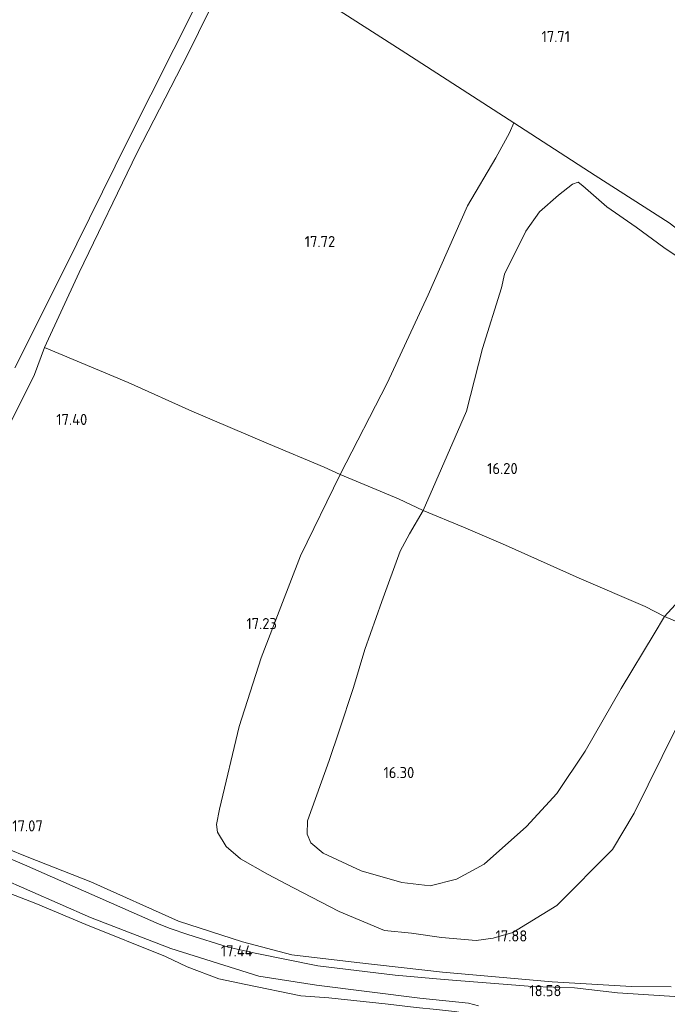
# Model space of a CAD drawing. Extents: x 196936 to 200438, y 361224 to 364196.
# Tile 233 of 256: x 198572 to 198677, y 363372 to 363532. Entities that reach past the tile are written whole.
import ezdxf
from ezdxf.enums import TextEntityAlignment as Align

# ---------------------------------------------------------------- set-up
doc = ezdxf.new("R2010")
doc.units = 0
for name, color, linetype, lineweight in [('B-ME-GR-BOUWLAND_AKKERBOUW-GV', 80, 'Continuous', 13), ('B-ME-GR-GRAS-GV', 60, 'Continuous', 13), ('B-ME-GW-TALUD_KRUIN-G', 90, 'Continuous', 18), ('B-ME-GW-TALUD_TEEN-G', 90, 'Continuous', 18), ('B-ME-IE-TERREINAFSCHEIDING_DOORGANG-G', 210, 'Continuous', 18), ('B-ME-IE-TERREINAFSCHEIDING_KUNSTMATIG_HEKWERK-G', 20, 'IE-TERREINAFSCHEIDING-KUNSTMATIG', 18), ('B-ME-OG-HOOGTEPUNT-S', 7, 'Continuous', 25), ('B-ME-VH-VERHARDING_ASFALT-GV', 252, 'Continuous', 18)]:
    doc.layers.add(name, color=color, linetype=linetype, lineweight=lineweight)
doc.styles.add('NLCS-ISO-ANNOTATIVE-T18', font='NLCS-ISO.ttf', dxfattribs={"height": 1.8})
doc.linetypes.add('IE-TERREINAFSCHEIDING-KUNSTMATIG', pattern='A,4,[82,NLCS.SHX,S=0.75,R=90,X=0,Y=0],4,-2', length=10)

# ---------------------------------------------------------------- blocks, each defined once
blk = doc.blocks.new('SAL-HOOGTELABEL-SO')
at = {"color": 0, "linetype": 'ByBlock', "lineweight": -2, "style": 'NLCS-ISO-ANNOTATIVE-T18'}
blk.add_attdef('HOOGTE', text='', height=1.8, dxfattribs=at).set_placement((2.79, 0), align=Align.RIGHT)

msp = doc.modelspace()

# ---------------------------------------------------------------- linework, layer by layer
at = {"layer": 'B-ME-GR-BOUWLAND_AKKERBOUW-GV'}
msp.add_polyline3d([(198737.591, 363532.766, 18.26), (198706.17, 363512.275, 18.364), (198689.721, 363501.696, 18.338), (198682.941, 363497.59, 18.174), (198681.33, 363496.986, 18.155), (198679.979, 363497.004, 18.004), (198678.958, 363497.45, 17.847), (198676.9, 363498.998, 17.86), (198664.877, 363506.704, 17.893), (198651.693, 363515.247, 17.978), (198633.43, 363527.043, 18.043), (198614.025, 363539.44, 18.076)], dxfattribs=at)
at = {"layer": 'B-ME-GR-GRAS-GV'}
for points in [[(198570.722, 363475.459, 17.517), (198578.738, 363491.422, 17.593), (198589.065, 363512.348, 17.761), (198600.271, 363534.589, 17.866), (198603.992, 363542.441, 17.732), (198596.894, 363547.291, 17.459), (198584.877, 363555.079, 16.819), (198587.938, 363557.138, 16.855), (198589.323, 363556.059, 17.114), (198593.664, 363553.588, 17.088), (198597.048, 363551.488, 17.234), (198601.403, 363548.829, 17.52), (198607.903, 363544.55, 17.791), (198607.536, 363543, 17.978), (198607.176, 363542.715, 17.978), (198606.795, 363542.247, 17.978), (198605.761, 363540.594, 17.978), (198598.779, 363526.388, 17.997), (198590.506, 363510.325, 17.919), (198581.19, 363490.932, 17.847), (198575.52, 363478.765, 17.722), (198573.938, 363474.424, 17.611), (198562.607, 363451.768, 17.263)], [(198600.271, 363534.589, 17.866), (198589.065, 363512.348, 17.761), (198578.738, 363491.422, 17.593), (198570.722, 363475.459, 17.517)], [(198682.293, 363490.796, 16.59), (198676.028, 363494.982, 16.621), (198671.537, 363498.284, 16.568), (198666.75, 363501.621, 16.748), (198662.868, 363505.003, 16.948), (198662.114, 363505.616, 17.064), (198661.174, 363505.276, 17.064), (198658.941, 363503.511, 17.064), (198655.847, 363500.797, 17.053), (198653.606, 363497.682, 17.064), (198650.157, 363490.656, 17.043), (198649.706, 363488.439, 16.979), (198646.602, 363478.596, 16.884), (198643.991, 363468.471, 16.695), (198639.051, 363457.042, 16.473), (198636.998, 363452.329, 16.526), (198632.956, 363454.223, 16.921), (198627.418, 363456.57, 17.368), (198623.495, 363458.178, 17.529), (198631.113, 363472.984, 17.614), (198637.796, 363487.352, 17.629), (198644.187, 363501.754, 17.614), (198648.767, 363509.552, 17.624), (198650.985, 363513.626, 17.707), (198651.693, 363515.247, 17.978), (198664.877, 363506.704, 17.893), (198676.9, 363498.998, 17.86)], [(198677.877, 363437.055, 17.285), (198676.112, 363435.154, 17.322), (198672.976, 363436.764, 17.036), (198662.305, 363441.363, 16.537), (198650.31, 363446.694, 16.235), (198643.525, 363449.648, 16.246), (198636.998, 363452.329, 16.526), (198639.051, 363457.042, 16.473), (198643.991, 363468.471, 16.695), (198646.602, 363478.596, 16.884), (198649.706, 363488.439, 16.979), (198650.157, 363490.656, 17.043), (198653.606, 363497.682, 17.064), (198655.847, 363500.797, 17.053), (198658.941, 363503.511, 17.064), (198661.174, 363505.276, 17.064), (198662.114, 363505.616, 17.064), (198662.868, 363505.003, 16.948), (198666.75, 363501.621, 16.748), (198671.537, 363498.284, 16.568), (198676.028, 363494.982, 16.621), (198682.293, 363490.796, 16.59)], [(198562.607, 363451.768, 17.263), (198573.938, 363474.424, 17.611), (198575.52, 363478.765, 17.722), (198589.103, 363473.102, 17.867), (198599.447, 363468.472, 17.919), (198611.871, 363463.148, 17.877), (198620.914, 363459.352, 17.701), (198623.495, 363458.178, 17.529), (198617.095, 363444.962, 17.285), (198610.701, 363428.418, 17.155), (198607.125, 363417.283, 17.061), (198603.917, 363403.907, 16.936), (198603.439, 363401.407, 16.936), (198603.586, 363400.13, 16.936), (198605.019, 363397.814, 16.926), (198607.339, 363395.801, 16.853), (198611.721, 363393.362, 16.77), (198615.941, 363391.127, 16.759), (198623.345, 363387.297, 16.921), (198630.689, 363384.215, 17.051), (198635.083, 363383.774, 17.144), (198639.962, 363383.055, 17.358), (198645.574, 363382.583, 17.67), (198648.323, 363382.965, 17.722), (198651.529, 363383.891, 17.778), (198658.673, 363388.277, 18.012), (198667.698, 363397.333, 17.981), (198671.202, 363403.22, 17.867), (198678.044, 363417.051, 17.913)], [(198678.044, 363417.051, 17.913), (198671.202, 363403.22, 17.867), (198667.698, 363397.333, 17.981), (198658.673, 363388.277, 18.012), (198651.529, 363383.891, 17.778), (198648.323, 363382.965, 17.722), (198645.574, 363382.583, 17.67), (198639.962, 363383.055, 17.358), (198635.083, 363383.774, 17.144), (198630.689, 363384.215, 17.051), (198623.345, 363387.297, 16.921), (198615.941, 363391.127, 16.759), (198611.721, 363393.362, 16.77), (198607.339, 363395.801, 16.853), (198605.019, 363397.814, 16.926), (198603.586, 363400.13, 16.936), (198603.439, 363401.407, 16.936), (198603.917, 363403.907, 16.936), (198607.125, 363417.283, 17.061), (198610.701, 363428.418, 17.155), (198617.095, 363444.962, 17.285), (198623.495, 363458.178, 17.529), (198627.418, 363456.57, 17.368), (198632.956, 363454.223, 16.921), (198636.998, 363452.329, 16.526), (198634.753, 363448.539, 16.284), (198633.222, 363445.717, 16.262), (198630.245, 363437.598, 16.025), (198627.533, 363429.81, 15.93), (198625.685, 363423.648, 15.972), (198623.355, 363416.566, 16.236), (198621.747, 363411.801, 16.352), (198619.738, 363406.183, 16.457), (198618.199, 363402.01, 16.489), (198618.17, 363399.838, 16.52), (198618.754, 363398.418, 16.563), (198620.737, 363396.76, 16.573), (198626.926, 363393.859, 16.689), (198633.533, 363391.96, 16.816), (198638.123, 363391.423, 16.858), (198642.376, 363392.501, 17.026), (198646.869, 363394.977, 17.153), (198653.737, 363401.077, 17.195), (198658.641, 363406.431, 17.079), (198663.275, 363413.318, 17.142), (198669.113, 363423.441, 17.142), (198674.433, 363432.349, 17.279), (198676.112, 363435.154, 17.322), (198679.331, 363433.802, 17.701)], [(198679.331, 363433.802, 17.701), (198676.112, 363435.154, 17.322), (198677.877, 363437.055, 17.285)], [(198680.305, 363373.352, 18.77), (198668.493, 363374.102, 18.727), (198661.521, 363374.887, 18.632), (198654.711, 363375.123, 18.52), (198640.375, 363376.247, 18.09), (198632.449, 363376.955, 17.852), (198619.897, 363378.473, 17.555), (198609.71, 363380.505, 17.47), (198605.333, 363381.512, 17.39), (198598.776, 363383.57, 17.395), (198595.907, 363384.55, 17.395), (198594.138, 363385.25, 17.411), (198572.301, 363394.852, 17.316), (198555.676, 363401.875, 17.332)], [(198677.189, 363375.034, 18.81), (198670.797, 363375.131, 18.797), (198657.915, 363375.893, 18.561), (198640.134, 363377.461, 18.024), (198626.223, 363378.996, 17.65), (198615.688, 363380.276, 17.414), (198607.675, 363382.381, 17.401), (198597.285, 363385.697, 17.329), (198583.054, 363392.076, 17.231), (198572.75, 363396.128, 17.263), (198559.925, 363401.363, 17.296)], [(198559.925, 363401.363, 17.296), (198572.75, 363396.128, 17.263), (198583.054, 363392.076, 17.231), (198597.285, 363385.697, 17.329), (198607.675, 363382.381, 17.401), (198615.688, 363380.276, 17.414), (198626.223, 363378.996, 17.65), (198640.134, 363377.461, 18.024), (198657.915, 363375.893, 18.561), (198670.797, 363375.131, 18.797), (198677.189, 363375.034, 18.81)], [(198568.211, 363392.821, 17.22), (198583.012, 363386.329, 17.273), (198596.015, 363381.256, 17.358), (198610.298, 363376.789, 17.433), (198619.643, 363375.317, 17.496), (198636.434, 363373.238, 17.846), (198644.342, 363372.388, 18.101), (198645.955, 363371.972, 18.186)], [(198570.092, 363390.165, 17.313), (198574.132, 363388.571, 17.308), (198582.269, 363385.148, 17.377), (198595.178, 363379.961, 17.442), (198598.711, 363378.318, 17.474), (198603.825, 363376.365, 17.496), (198608.179, 363375.414, 17.469), (198617.133, 363373.621, 17.522), (198621.684, 363373.286, 17.544), (198631.302, 363372.221, 17.619)], [(198631.302, 363372.221, 17.619), (198621.684, 363373.286, 17.544), (198617.133, 363373.621, 17.522), (198608.179, 363375.414, 17.469), (198603.825, 363376.365, 17.496), (198598.711, 363378.318, 17.474), (198595.178, 363379.961, 17.442), (198582.269, 363385.148, 17.377), (198574.132, 363388.571, 17.308), (198570.092, 363390.165, 17.313)]]:
    msp.add_polyline3d(points, dxfattribs=at)
for points in [[(198631.113, 363472.984, 17.614), (198623.495, 363458.178, 17.529), (198620.914, 363459.352, 17.701), (198611.871, 363463.148, 17.877), (198599.447, 363468.472, 17.919), (198589.103, 363473.102, 17.867), (198575.52, 363478.765, 17.722), (198581.19, 363490.932, 17.847), (198590.506, 363510.325, 17.919), (198598.779, 363526.388, 17.997), (198605.761, 363540.594, 17.978), (198606.795, 363542.247, 17.978), (198607.176, 363542.715, 17.978), (198607.536, 363543, 17.978), (198608.048, 363542.986, 17.971), (198614.025, 363539.44, 18.076), (198633.43, 363527.043, 18.043), (198651.693, 363515.247, 17.978), (198650.985, 363513.626, 17.707), (198648.767, 363509.552, 17.624), (198644.187, 363501.754, 17.614), (198637.796, 363487.352, 17.629)], [(198642.376, 363392.501, 17.026), (198638.123, 363391.423, 16.858), (198633.533, 363391.96, 16.816), (198626.926, 363393.859, 16.689), (198620.737, 363396.76, 16.573), (198618.754, 363398.418, 16.563), (198618.17, 363399.838, 16.52), (198618.199, 363402.01, 16.489), (198619.738, 363406.183, 16.457), (198621.747, 363411.801, 16.352), (198623.355, 363416.566, 16.236), (198625.685, 363423.648, 15.972), (198627.533, 363429.81, 15.93), (198630.245, 363437.598, 16.025), (198633.222, 363445.717, 16.262), (198634.753, 363448.539, 16.284), (198636.998, 363452.329, 16.526), (198643.525, 363449.648, 16.246), (198650.31, 363446.694, 16.235), (198662.305, 363441.363, 16.537), (198672.976, 363436.764, 17.036), (198676.112, 363435.154, 17.322), (198674.433, 363432.349, 17.279), (198669.113, 363423.441, 17.142), (198663.275, 363413.318, 17.142), (198658.641, 363406.431, 17.079), (198653.737, 363401.077, 17.195), (198646.869, 363394.977, 17.153)]]:
    msp.add_polyline3d(points, close=True, dxfattribs=at)
at = {"layer": 'B-ME-GW-TALUD_KRUIN-G'}
msp.add_polyline3d([(198651.693, 363515.247, 17.978), (198650.985, 363513.626, 17.707), (198648.767, 363509.552, 17.624), (198644.187, 363501.754, 17.614), (198637.796, 363487.352, 17.629), (198631.113, 363472.984, 17.614), (198623.495, 363458.178, 17.529), (198617.095, 363444.962, 17.285), (198610.701, 363428.418, 17.155), (198607.125, 363417.283, 17.061), (198603.917, 363403.907, 16.936), (198603.439, 363401.407, 16.936), (198603.586, 363400.13, 16.936), (198605.019, 363397.814, 16.926), (198607.339, 363395.801, 16.853), (198611.721, 363393.362, 16.77), (198615.941, 363391.127, 16.759), (198623.345, 363387.297, 16.921), (198630.689, 363384.215, 17.051), (198635.083, 363383.774, 17.144), (198639.962, 363383.055, 17.358), (198645.574, 363382.583, 17.67), (198648.323, 363382.965, 17.722), (198651.529, 363383.891, 17.778), (198658.673, 363388.277, 18.012), (198667.698, 363397.333, 17.981), (198671.202, 363403.22, 17.867), (198678.044, 363417.051, 17.913)], dxfattribs=at)
at = {"layer": 'B-ME-GW-TALUD_TEEN-G'}
for points in [[(198650.157, 363490.656, 17.043), (198653.606, 363497.682, 17.064), (198655.847, 363500.797, 17.053), (198658.941, 363503.511, 17.064), (198661.174, 363505.276, 17.064), (198662.114, 363505.616, 17.064), (198662.868, 363505.003, 16.948), (198666.75, 363501.621, 16.748), (198671.537, 363498.284, 16.568), (198676.028, 363494.982, 16.621), (198682.293, 363490.796, 16.59)], [(198649.706, 363488.439, 16.979), (198650.157, 363490.656, 17.043)], [(198677.877, 363437.055, 17.285), (198676.112, 363435.154, 17.322), (198674.433, 363432.349, 17.279), (198669.113, 363423.441, 17.142), (198663.275, 363413.318, 17.142), (198658.641, 363406.431, 17.079), (198653.737, 363401.077, 17.195), (198646.869, 363394.977, 17.153), (198642.376, 363392.501, 17.026), (198638.123, 363391.423, 16.858), (198633.533, 363391.96, 16.816), (198626.926, 363393.859, 16.689), (198620.737, 363396.76, 16.573), (198618.754, 363398.418, 16.563), (198618.17, 363399.838, 16.52), (198618.199, 363402.01, 16.489), (198619.738, 363406.183, 16.457), (198621.747, 363411.801, 16.352), (198623.355, 363416.566, 16.236), (198625.685, 363423.648, 15.972), (198627.533, 363429.81, 15.93), (198630.245, 363437.598, 16.025), (198633.222, 363445.717, 16.262), (198634.753, 363448.539, 16.284), (198636.998, 363452.329, 16.526), (198639.051, 363457.042, 16.473), (198643.991, 363468.471, 16.695), (198646.602, 363478.596, 16.884), (198649.706, 363488.439, 16.979)]]:
    msp.add_polyline3d(points, dxfattribs=at)
at = {"layer": 'B-ME-IE-TERREINAFSCHEIDING_DOORGANG-G'}
msp.add_polyline3d([(198670.797, 363375.131, 18.797), (198677.189, 363375.034, 18.81)], dxfattribs=at)
at = {"layer": 'B-ME-IE-TERREINAFSCHEIDING_KUNSTMATIG_HEKWERK-G'}
for points in [[(198570.722, 363475.459, 17.517), (198578.738, 363491.422, 17.593), (198589.065, 363512.348, 17.761), (198600.271, 363534.589, 17.866), (198603.992, 363542.441, 17.732), (198596.894, 363547.291, 17.459), (198584.877, 363555.079, 16.819), (198587.938, 363557.138, 16.855), (198599.253, 363564.75, 16.987), (198632.472, 363586.51, 17.092), (198665.873, 363608.34, 17.36), (198681.9, 363618.862, 17.572)], [(198562.607, 363451.768, 17.263), (198573.938, 363474.424, 17.611), (198575.52, 363478.765, 17.722), (198581.19, 363490.932, 17.847), (198590.506, 363510.325, 17.919), (198598.779, 363526.388, 17.997), (198605.761, 363540.594, 17.978), (198606.795, 363542.247, 17.978), (198607.176, 363542.715, 17.978), (198607.536, 363543, 17.978), (198608.048, 363542.986, 17.971), (198614.025, 363539.44, 18.076), (198633.43, 363527.043, 18.043), (198651.693, 363515.247, 17.978)], [(198710.2, 363476.948, 18.587), (198703.624, 363481.357, 18.325), (198696.252, 363486.14, 18.128), (198692.01, 363488.969, 18.207), (198690.133, 363490.076, 18.082), (198687.26, 363492.232, 18.069), (198682.516, 363496.753, 18.154), (198681.33, 363496.986, 18.155), (198679.979, 363497.004, 18.004), (198678.958, 363497.45, 17.847), (198676.9, 363498.998, 17.86), (198664.877, 363506.704, 17.893), (198651.693, 363515.247, 17.978)], [(198679.331, 363433.802, 17.701), (198676.112, 363435.154, 17.322), (198672.976, 363436.764, 17.036), (198662.305, 363441.363, 16.537), (198650.31, 363446.694, 16.235), (198643.525, 363449.648, 16.246), (198636.998, 363452.329, 16.526), (198632.956, 363454.223, 16.921), (198627.418, 363456.57, 17.368), (198623.495, 363458.178, 17.529), (198620.914, 363459.352, 17.701), (198611.871, 363463.148, 17.877), (198599.447, 363468.472, 17.919), (198589.103, 363473.102, 17.867), (198575.52, 363478.765, 17.722)], [(198670.797, 363375.131, 18.797), (198657.915, 363375.893, 18.561), (198640.134, 363377.461, 18.024), (198626.223, 363378.996, 17.65), (198615.688, 363380.276, 17.414), (198607.675, 363382.381, 17.401), (198597.285, 363385.697, 17.329), (198583.054, 363392.076, 17.231), (198572.75, 363396.128, 17.263), (198559.925, 363401.363, 17.296)], [(198570.092, 363390.165, 17.313), (198574.132, 363388.571, 17.308), (198582.269, 363385.148, 17.377), (198595.178, 363379.961, 17.442), (198598.711, 363378.318, 17.474), (198603.825, 363376.365, 17.496), (198608.179, 363375.414, 17.469), (198617.133, 363373.621, 17.522), (198621.684, 363373.286, 17.544), (198631.302, 363372.221, 17.619), (198635.818, 363371.729, 17.705), (198639.158, 363371.398, 17.769), (198642.055, 363371.059, 17.871), (198644.981, 363370.604, 18.086)]]:
    msp.add_polyline3d(points, dxfattribs=at)
at = {"layer": 'B-ME-VH-VERHARDING_ASFALT-GV'}
for points in [[(198555.676, 363401.875, 17.332), (198572.301, 363394.852, 17.316), (198594.138, 363385.25, 17.411), (198595.907, 363384.55, 17.395), (198598.776, 363383.57, 17.395), (198605.333, 363381.512, 17.39), (198609.71, 363380.505, 17.47), (198619.897, 363378.473, 17.555), (198632.449, 363376.955, 17.852), (198640.375, 363376.247, 18.09), (198654.711, 363375.123, 18.52), (198661.521, 363374.887, 18.632), (198668.493, 363374.102, 18.727), (198680.305, 363373.352, 18.77)], [(198645.955, 363371.972, 18.186), (198644.342, 363372.388, 18.101), (198636.434, 363373.238, 17.846), (198619.643, 363375.317, 17.496), (198610.298, 363376.789, 17.433), (198596.015, 363381.256, 17.358), (198583.012, 363386.329, 17.273), (198568.211, 363392.821, 17.22)]]:
    msp.add_polyline3d(points, dxfattribs=at)

# ---------------------------------------------------------------- block references
at = {"layer": 'B-ME-OG-HOOGTEPUNT-S'}
for p, values in [((198658.009, 363528.328, 17.708), {'HOOGTE': '17.71'}), ((198619.914, 363495.071, 17.716), {'HOOGTE': '17.72'}), ((198579.691, 363466.217, 17.397), {'HOOGTE': '17.40'}), ((198649.515, 363458.247, 16.196), {'HOOGTE': '16.20'}), ((198610.458, 363433.094, 17.225), {'HOOGTE': '17.23'}), ((198632.741, 363408.922, 16.295), {'HOOGTE': '16.30'}), ((198572.479, 363400.275, 17.069), {'HOOGTE': '17.07'}), ((198651.078, 363382.417, 17.884), {'HOOGTE': '17.88'}), ((198606.512, 363379.988, 17.44), {'HOOGTE': '17.44'}), ((198656.612, 363373.533, 18.577), {'HOOGTE': '18.58'})]:
    msp.add_blockref('SAL-HOOGTELABEL-SO', p, dxfattribs=at).add_auto_attribs(values)

doc.saveas('drawing.dxf')
